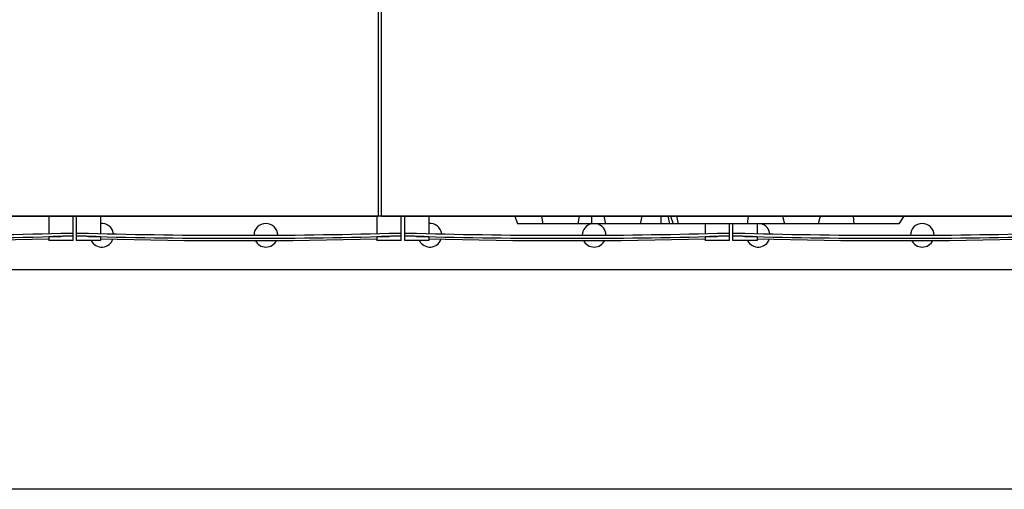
# Model space of a CAD drawing. Header units: millimetres. Extents: x 0 to 841, y 0 to 594.
# Tile 42 of 72: x 624 to 688, y 168 to 199. Entities that reach past the tile are written whole.
import ezdxf
from ezdxf.enums import TextEntityAlignment as Align

# ---------------------------------------------------------------- set-up
doc = ezdxf.new("R2010")
doc.units = ezdxf.units.MM
doc.header["$LTSCALE"] = 46.255
doc.layers.get('0').update_dxf_attribs({"linetype": 'CONTINUOUS'})
for name, color, linetype in [('25097_000000_TLKS_MARKETING_ABL442', 7, 'CONTINUOUS'), ('25097_030000_TLKS_V_ABL451', 7, 'CONTINUOUS'), ('25097_100000_TLKS_V_ABL473', 7, 'CONTINUOUS'), ('25097_111000_21_SIMPLE1_A_ABL474', 7, 'CONTINUOUS'), ('25097_111000_21_SIMPLE1_T1_A_PBL475', 7, 'CONTINUOUS'), ('25097_111200_24_SIMPLE1_T3_X_PBL490', 7, 'CONTINUOUS'), ('25097_111200_24_SIMPLE1_T3_X_PBL491', 7, 'CONTINUOUS'), ('25097_111200_24_SIMPLE1_T3_X_PBL501', 7, 'CONTINUOUS'), ('25097_111200_24_SIMPLE1_T3_X_PBL502', 7, 'CONTINUOUS'), ('25097_111200_24_SIMPLE1_X_ABL476', 7, 'CONTINUOUS'), ('25097_171000_21_SIMPLE1_A_ABL478', 7, 'CONTINUOUS'), ('25097_171000_21_SIMPLE1_T1_A_PBL479', 7, 'CONTINUOUS'), ('25097_171000_21_SIMPLE1_T2_A_PBL504', 7, 'CONTINUOUS'), ('top_7_VBL441', 7, 'CONTINUOUS')]:
    doc.layers.add(name, color=color, linetype=linetype)
doc.styles.get("Standard").update_dxf_attribs({"font": 'txt', "width": 0.6})
doc.dimstyles.new('DIMSTYLE_2', dxfattribs={"dimtxt": 3.5, "dimasz": 3.5, "dimexe": 1.8, "dimexo": 0, "dimgap": 0.875, "dimtad": 1, "dimdec": 0, "dimlfac": 20, "dimdsep": 46, "dimtxsty": 'Standard', "dimblk": '_FILLED', "dimblk1": '_FILLED', "dimblk2": '_FILLED', "dimcen": 0.09, "dimadec": 0, "dimazin": 0, "dimtp": 2, "dimtm": 2, "dimtfac": 1, "dimtdec": 0, "dimtofl": 0, "dimtmove": 0, "dimatfit": 3, "dimldrblk": '_FILLED', "dimfxl": 1, "dimtolj": 1, "dimarcsym": 0})

# ---------------------------------------------------------------- blocks, each defined once
blk = doc.blocks.new('_FILLED')
at = {"color": 0, "linetype": 'ByBlock'}
blk.add_solid([(0, 0), (-1, 0.167), (-1, -0.167)], dxfattribs=at)
blk = doc.blocks.new('*D3')
at = {"color": 2, "linetype": 'Continuous'}
for p, q in [((481.565, 282.675), (444.95, 282.675)), ((446.75, 282.675), (446.75, 225.388)), ((446.75, 168.101), (446.75, 225.388)), ((762.186, 168.101), (444.95, 168.101))]:
    blk.add_line(p, q, dxfattribs=at)
at = {"color": 2, "linetype": 'Continuous', "xscale": 3.5, "yscale": 3.5, "zscale": 3.5}
for p, rotation in [((446.75, 282.675), 90), ((446.75, 168.101), 270)]:
    blk.add_blockref('_FILLED', p, dxfattribs=dict(at, rotation=rotation))
at = {"color": 2, "linetype": 'Continuous', "width": 0.636905}
blk.add_text('2291', height=3.5, rotation=90, dxfattribs=at).set_placement((445.875, 225.388), align=Align.CENTER)
blk = doc.blocks.new('25097_111000_21_SIMPLE1_T1_A_PBL475', base_point=(659.575, 214.063))
at = {"layer": '25097_111000_21_SIMPLE1_T1_A_PBL475', "color": 7, "linetype": 'Continuous'}
for p, q in [((647.45, 186), (647.25, 186)), ((555.175, 182.5), (755.9, 182.5))]:
    blk.add_line(p, q, dxfattribs=at)
for centre, start, end in [((629.125, 184.75), 7.14566, 95.55943), ((639.875, 184.75), 1.22763, 179.51771), ((650.625, 184.75), 7.14566, 95.55943), ((661.375, 184.75), 104.55599, 179.51771), ((661.375, 184.75), 1.22763, 75.44401), ((672.125, 184.75), 7.14566, 75.44401), ((682.875, 184.75), 1.22763, 179.51771), ((629.125, 184.75), 206.89016, 341.53604), ((650.625, 184.75), 206.89016, 341.53604), ((672.125, 184.75), 206.89016, 341.53604), ((639.875, 184.75), 205.48189, 334.51801), ((661.375, 184.75), 205.48189, 334.51801), ((682.875, 184.75), 205.48189, 334.51801)]:
    blk.add_arc(centre, 0.775, start, end, dxfattribs=at)
blk = doc.blocks.new('25097_111000_21_SIMPLE1_A_ABL474', base_point=(659.575, 214.063))
at = {"layer": '25097_111000_21_SIMPLE1_T1_A_PBL475'}
blk.add_blockref('25097_111000_21_SIMPLE1_T1_A_PBL475', (659.575, 214.063), dxfattribs=at)
blk = doc.blocks.new('25097_111200_24_SIMPLE1_T3_X_PBL490', base_point=(681.1, 185.2))
at = {"layer": '25097_111200_24_SIMPLE1_T3_X_PBL490', "color": 7, "linetype": 'Continuous'}
for p, q in [((690.15, 186), (690.15, 184.863)), ((691.75, 184.4), (691.75, 186)), ((670.45, 185.5), (670.45, 184.4)), ((672.05, 185.5), (672.05, 184.863)), ((670.45, 184.681), (670.45, 184.681)), ((671.2, 184.88), (671.25, 184.878)), ((671.25, 184.678), (671.2, 184.679)), ((672.05, 184.639), (672.05, 184.4)), ((690.15, 184.639), (690.15, 184.4)), ((690.95, 184.878), (691, 184.88)), ((691, 184.679), (690.95, 184.678)), ((691.75, 184.681), (691.75, 184.681)), ((672.05, 184.4), (670.45, 184.4)), ((691.75, 184.4), (690.15, 184.4))]:
    blk.add_line(p, q, dxfattribs=at)
blk.add_lwpolyline([(672.05, 184.52), (677.547, 184.417), (684.653, 184.417), (690.15, 184.52)], dxfattribs=at)
for radius, start, end in [(378.214, 268.50765, 271.49235), (378.414, 268.50844, 271.49156)]:
    blk.add_arc((681.1, 562.964), radius, start, end, dxfattribs=at)
for points, knots in [([(670.45, 184.882), (670.45, 184.884), (670.457, 184.884), (670.466, 184.886), (670.485, 184.886), (670.509, 184.887), (670.541, 184.888), (670.595, 184.889), (670.676, 184.889), (670.789, 184.888), (670.917, 184.886), (671.056, 184.883), (671.151, 184.881), (671.2, 184.88)], [0, 0, 0, 0, 0.005255, 0.019758, 0.043633, 0.076691, 0.118629, 0.16905, 0.293333, 0.444777, 0.617559, 0.805035, 1, 1, 1, 1]), ([(671.2, 184.679), (671.151, 184.681), (671.056, 184.683), (670.917, 184.686), (670.789, 184.688), (670.676, 184.689), (670.595, 184.689), (670.541, 184.688), (670.509, 184.687), (670.485, 184.686), (670.466, 184.686), (670.457, 184.684), (670.45, 184.683), (670.45, 184.682)], [0, 0, 0, 0, 0.194964, 0.38244, 0.555223, 0.706666, 0.83095, 0.881371, 0.92331, 0.956368, 0.980242, 0.994746, 1, 1, 1, 1]), ([(671.25, 184.678), (671.198, 184.68), (671.096, 184.682), (670.948, 184.685), (670.812, 184.687), (670.692, 184.688), (670.605, 184.688), (670.548, 184.687), (670.514, 184.687), (670.488, 184.685), (670.467, 184.685), (670.458, 184.683), (670.45, 184.682), (670.45, 184.681)], [0, 0, 0, 0, 0.194623, 0.381798, 0.554357, 0.705687, 0.829993, 0.880481, 0.922526, 0.95573, 0.979789, 0.994513, 1, 1, 1, 1]), ([(672.05, 184.639), (672.05, 184.641), (672.042, 184.642), (672.033, 184.644), (672.013, 184.646), (671.987, 184.648), (671.953, 184.651), (671.896, 184.654), (671.808, 184.659), (671.689, 184.664), (671.552, 184.669), (671.404, 184.674), (671.302, 184.677), (671.25, 184.678)], [0, 0, 0, 0, 0.005353, 0.019958, 0.043924, 0.077058, 0.119053, 0.169511, 0.293806, 0.445188, 0.617855, 0.805188, 1, 1, 1, 1]), ([(690.95, 184.678), (690.898, 184.677), (690.796, 184.674), (690.648, 184.669), (690.511, 184.664), (690.392, 184.659), (690.304, 184.654), (690.247, 184.651), (690.213, 184.648), (690.187, 184.646), (690.167, 184.644), (690.158, 184.642), (690.15, 184.641), (690.15, 184.639)], [0, 0, 0, 0, 0.194812, 0.382145, 0.554812, 0.706194, 0.830489, 0.880947, 0.922942, 0.956076, 0.980042, 0.994647, 1, 1, 1, 1]), ([(691.75, 184.681), (691.75, 184.682), (691.742, 184.683), (691.733, 184.685), (691.712, 184.685), (691.686, 184.687), (691.652, 184.687), (691.595, 184.688), (691.508, 184.688), (691.388, 184.687), (691.252, 184.685), (691.104, 184.682), (691.002, 184.68), (690.95, 184.678)], [0, 0, 0, 0, 0.005487, 0.020211, 0.04427, 0.077474, 0.119519, 0.170007, 0.294313, 0.445643, 0.618202, 0.805377, 1, 1, 1, 1]), ([(691, 184.88), (691.049, 184.881), (691.144, 184.883), (691.283, 184.886), (691.411, 184.888), (691.524, 184.889), (691.605, 184.889), (691.659, 184.888), (691.691, 184.887), (691.715, 184.886), (691.734, 184.886), (691.743, 184.884), (691.75, 184.884), (691.75, 184.882)], [0, 0, 0, 0, 0.194964, 0.38244, 0.555222, 0.706666, 0.83095, 0.881371, 0.923309, 0.956367, 0.980242, 0.994745, 1, 1, 1, 1]), ([(691.746, 184.684), (691.737, 184.685), (691.711, 184.687), (691.63, 184.689), (691.48, 184.688), (691.257, 184.686), (691.09, 184.682), (691, 184.679)], [0, 0, 0, 0, 0.03599, 0.104167, 0.327214, 0.63967, 1, 1, 1, 1]), ([(691.75, 184.682), (691.75, 184.683), (691.748, 184.683), (691.747, 184.684), (691.746, 184.684)], [0, 0, 0, 0, 0.29739, 1, 1, 1, 1])]:
    blk.add_open_spline(points, degree=3, knots=knots, dxfattribs=at)
blk = doc.blocks.new('25097_111200_24_SIMPLE1_T3_X_PBL491', base_point=(659.6, 185.2))
at = {"layer": '25097_111200_24_SIMPLE1_T3_X_PBL491', "color": 7, "linetype": 'Continuous'}
for p, q in [((648.95, 186), (648.95, 184.4)), ((650.55, 186), (650.55, 184.863)), ((668.65, 185.5), (668.65, 184.863)), ((670.25, 184.4), (670.25, 185.5)), ((648.95, 184.681), (648.95, 184.681)), ((649.7, 184.88), (649.75, 184.878)), ((649.75, 184.678), (649.7, 184.679)), ((650.55, 184.639), (650.55, 184.4)), ((668.65, 184.639), (668.65, 184.4)), ((669.45, 184.878), (669.5, 184.88)), ((669.5, 184.679), (669.45, 184.678)), ((670.25, 184.681), (670.25, 184.681)), ((650.55, 184.4), (648.95, 184.4)), ((670.25, 184.4), (668.65, 184.4))]:
    blk.add_line(p, q, dxfattribs=at)
blk.add_lwpolyline([(650.55, 184.52), (656.047, 184.417), (663.153, 184.417), (668.65, 184.52)], dxfattribs=at)
for radius, start, end in [(378.214, 268.50765, 271.49235), (378.414, 268.50844, 271.49156)]:
    blk.add_arc((659.6, 562.964), radius, start, end, dxfattribs=at)
for points, knots in [([(648.95, 184.882), (648.95, 184.884), (648.957, 184.884), (648.966, 184.886), (648.985, 184.886), (649.009, 184.887), (649.041, 184.888), (649.095, 184.889), (649.176, 184.889), (649.289, 184.888), (649.417, 184.886), (649.556, 184.883), (649.651, 184.881), (649.7, 184.88)], [0, 0, 0, 0, 0.005255, 0.019758, 0.043633, 0.076691, 0.118629, 0.16905, 0.293333, 0.444777, 0.617559, 0.805035, 1, 1, 1, 1]), ([(649.7, 184.679), (649.651, 184.681), (649.556, 184.683), (649.417, 184.686), (649.289, 184.688), (649.176, 184.689), (649.095, 184.689), (649.041, 184.688), (649.009, 184.687), (648.985, 184.686), (648.966, 184.686), (648.957, 184.684), (648.95, 184.683), (648.95, 184.682)], [0, 0, 0, 0, 0.194964, 0.38244, 0.555223, 0.706666, 0.83095, 0.881371, 0.92331, 0.956368, 0.980242, 0.994746, 1, 1, 1, 1]), ([(649.75, 184.678), (649.698, 184.68), (649.596, 184.682), (649.448, 184.685), (649.312, 184.687), (649.192, 184.688), (649.105, 184.688), (649.048, 184.687), (649.014, 184.687), (648.988, 184.685), (648.967, 184.685), (648.958, 184.683), (648.95, 184.682), (648.95, 184.681)], [0, 0, 0, 0, 0.194623, 0.381798, 0.554357, 0.705687, 0.829993, 0.880481, 0.922526, 0.95573, 0.979789, 0.994513, 1, 1, 1, 1]), ([(650.55, 184.639), (650.55, 184.641), (650.542, 184.642), (650.533, 184.644), (650.513, 184.646), (650.487, 184.648), (650.453, 184.651), (650.396, 184.654), (650.308, 184.659), (650.189, 184.664), (650.052, 184.669), (649.904, 184.674), (649.802, 184.677), (649.75, 184.678)], [0, 0, 0, 0, 0.005353, 0.019958, 0.043924, 0.077058, 0.119053, 0.169511, 0.293806, 0.445188, 0.617855, 0.805188, 1, 1, 1, 1]), ([(669.45, 184.678), (669.398, 184.677), (669.296, 184.674), (669.148, 184.669), (669.011, 184.664), (668.892, 184.659), (668.804, 184.654), (668.747, 184.651), (668.713, 184.648), (668.687, 184.646), (668.667, 184.644), (668.658, 184.642), (668.65, 184.641), (668.65, 184.639)], [0, 0, 0, 0, 0.194812, 0.382145, 0.554812, 0.706194, 0.830489, 0.880947, 0.922942, 0.956076, 0.980042, 0.994647, 1, 1, 1, 1]), ([(670.25, 184.681), (670.25, 184.682), (670.242, 184.683), (670.233, 184.685), (670.212, 184.685), (670.186, 184.687), (670.152, 184.687), (670.095, 184.688), (670.008, 184.688), (669.888, 184.687), (669.752, 184.685), (669.604, 184.682), (669.502, 184.68), (669.45, 184.678)], [0, 0, 0, 0, 0.005487, 0.020211, 0.04427, 0.077474, 0.119519, 0.170007, 0.294313, 0.445643, 0.618202, 0.805377, 1, 1, 1, 1]), ([(669.5, 184.88), (669.549, 184.881), (669.644, 184.883), (669.783, 184.886), (669.911, 184.888), (670.024, 184.889), (670.105, 184.889), (670.159, 184.888), (670.191, 184.887), (670.215, 184.886), (670.234, 184.886), (670.243, 184.884), (670.25, 184.884), (670.25, 184.882)], [0, 0, 0, 0, 0.194964, 0.38244, 0.555222, 0.706666, 0.83095, 0.881371, 0.923309, 0.956367, 0.980242, 0.994745, 1, 1, 1, 1]), ([(670.246, 184.684), (670.237, 184.685), (670.211, 184.687), (670.13, 184.689), (669.98, 184.688), (669.757, 184.686), (669.59, 184.682), (669.5, 184.679)], [0, 0, 0, 0, 0.03599, 0.104167, 0.327214, 0.63967, 1, 1, 1, 1]), ([(670.25, 184.682), (670.25, 184.683), (670.248, 184.683), (670.247, 184.684), (670.246, 184.684)], [0, 0, 0, 0, 0.29739, 1, 1, 1, 1])]:
    blk.add_open_spline(points, degree=3, knots=knots, dxfattribs=at)
blk = doc.blocks.new('25097_111200_24_SIMPLE1_T3_X_PBL501', base_point=(638.1, 185.2))
at = {"layer": '25097_111200_24_SIMPLE1_T3_X_PBL501', "color": 7, "linetype": 'Continuous'}
for p, q in [((627.45, 186), (627.45, 184.4)), ((629.05, 186), (629.05, 184.863)), ((647.15, 186), (647.15, 184.863)), ((648.75, 184.4), (648.75, 186)), ((627.45, 184.681), (627.45, 184.681)), ((628.2, 184.88), (628.25, 184.878)), ((628.25, 184.678), (628.2, 184.679)), ((629.05, 184.639), (629.05, 184.4)), ((647.15, 184.639), (647.15, 184.4)), ((647.95, 184.878), (648, 184.88)), ((648, 184.679), (647.95, 184.678)), ((648.75, 184.681), (648.75, 184.681)), ((629.05, 184.4), (627.45, 184.4)), ((648.75, 184.4), (647.15, 184.4))]:
    blk.add_line(p, q, dxfattribs=at)
blk.add_lwpolyline([(629.05, 184.52), (634.547, 184.417), (641.653, 184.417), (647.15, 184.52)], dxfattribs=at)
for radius, start, end in [(378.214, 268.50765, 271.49235), (378.414, 268.50844, 271.49156)]:
    blk.add_arc((638.1, 562.964), radius, start, end, dxfattribs=at)
for points, knots in [([(627.45, 184.882), (627.45, 184.884), (627.457, 184.884), (627.466, 184.886), (627.485, 184.886), (627.509, 184.887), (627.541, 184.888), (627.595, 184.889), (627.676, 184.889), (627.789, 184.888), (627.917, 184.886), (628.056, 184.883), (628.151, 184.881), (628.2, 184.88)], [0, 0, 0, 0, 0.005255, 0.019758, 0.043633, 0.076691, 0.118629, 0.16905, 0.293333, 0.444777, 0.617559, 0.805035, 1, 1, 1, 1]), ([(628.2, 184.679), (628.151, 184.681), (628.056, 184.683), (627.917, 184.686), (627.789, 184.688), (627.676, 184.689), (627.595, 184.689), (627.541, 184.688), (627.509, 184.687), (627.485, 184.686), (627.466, 184.686), (627.457, 184.684), (627.45, 184.683), (627.45, 184.682)], [0, 0, 0, 0, 0.194964, 0.38244, 0.555223, 0.706666, 0.83095, 0.881371, 0.92331, 0.956368, 0.980242, 0.994746, 1, 1, 1, 1]), ([(628.25, 184.678), (628.198, 184.68), (628.096, 184.682), (627.948, 184.685), (627.812, 184.687), (627.692, 184.688), (627.605, 184.688), (627.548, 184.687), (627.514, 184.687), (627.488, 184.685), (627.467, 184.685), (627.458, 184.683), (627.45, 184.682), (627.45, 184.681)], [0, 0, 0, 0, 0.194623, 0.381798, 0.554357, 0.705687, 0.829993, 0.880481, 0.922526, 0.95573, 0.979789, 0.994513, 1, 1, 1, 1]), ([(629.05, 184.639), (629.05, 184.641), (629.042, 184.642), (629.033, 184.644), (629.013, 184.646), (628.987, 184.648), (628.953, 184.651), (628.896, 184.654), (628.808, 184.659), (628.689, 184.664), (628.552, 184.669), (628.404, 184.674), (628.302, 184.677), (628.25, 184.678)], [0, 0, 0, 0, 0.005353, 0.019958, 0.043924, 0.077058, 0.119053, 0.169511, 0.293806, 0.445188, 0.617855, 0.805188, 1, 1, 1, 1]), ([(647.95, 184.678), (647.898, 184.677), (647.796, 184.674), (647.648, 184.669), (647.511, 184.664), (647.392, 184.659), (647.304, 184.654), (647.247, 184.651), (647.213, 184.648), (647.187, 184.646), (647.167, 184.644), (647.158, 184.642), (647.15, 184.641), (647.15, 184.639)], [0, 0, 0, 0, 0.194812, 0.382145, 0.554812, 0.706194, 0.830489, 0.880947, 0.922942, 0.956076, 0.980042, 0.994647, 1, 1, 1, 1]), ([(648.75, 184.681), (648.75, 184.682), (648.742, 184.683), (648.733, 184.685), (648.712, 184.685), (648.686, 184.687), (648.652, 184.687), (648.595, 184.688), (648.508, 184.688), (648.388, 184.687), (648.252, 184.685), (648.104, 184.682), (648.002, 184.68), (647.95, 184.678)], [0, 0, 0, 0, 0.005487, 0.020211, 0.04427, 0.077474, 0.119519, 0.170007, 0.294313, 0.445643, 0.618202, 0.805377, 1, 1, 1, 1]), ([(648, 184.88), (648.049, 184.881), (648.144, 184.883), (648.283, 184.886), (648.411, 184.888), (648.524, 184.889), (648.605, 184.889), (648.659, 184.888), (648.691, 184.887), (648.715, 184.886), (648.734, 184.886), (648.743, 184.884), (648.75, 184.884), (648.75, 184.882)], [0, 0, 0, 0, 0.194964, 0.38244, 0.555222, 0.706666, 0.83095, 0.881371, 0.923309, 0.956367, 0.980242, 0.994745, 1, 1, 1, 1]), ([(648.746, 184.684), (648.737, 184.685), (648.711, 184.687), (648.63, 184.689), (648.48, 184.688), (648.257, 184.686), (648.09, 184.682), (648, 184.679)], [0, 0, 0, 0, 0.03599, 0.104167, 0.327214, 0.63967, 1, 1, 1, 1]), ([(648.75, 184.682), (648.75, 184.683), (648.748, 184.683), (648.747, 184.684), (648.746, 184.684)], [0, 0, 0, 0, 0.29739, 1, 1, 1, 1])]:
    blk.add_open_spline(points, degree=3, knots=knots, dxfattribs=at)
blk = doc.blocks.new('25097_111200_24_SIMPLE1_T3_X_PBL502', base_point=(616.6, 185.2))
at = {"layer": '25097_111200_24_SIMPLE1_T3_X_PBL502', "color": 7, "linetype": 'Continuous'}
for p, q in [((605.95, 186), (605.95, 184.4)), ((607.55, 186), (607.55, 184.863)), ((625.65, 186), (625.65, 184.863)), ((627.25, 184.4), (627.25, 186)), ((605.95, 184.681), (605.95, 184.681)), ((606.7, 184.88), (606.75, 184.878)), ((606.75, 184.678), (606.7, 184.679)), ((607.55, 184.639), (607.55, 184.4)), ((625.65, 184.639), (625.65, 184.4)), ((626.45, 184.878), (626.5, 184.88)), ((626.5, 184.679), (626.45, 184.678)), ((627.25, 184.681), (627.25, 184.681)), ((607.55, 184.4), (605.95, 184.4)), ((627.25, 184.4), (625.65, 184.4))]:
    blk.add_line(p, q, dxfattribs=at)
blk.add_lwpolyline([(607.55, 184.52), (613.047, 184.417), (620.153, 184.417), (625.65, 184.52)], dxfattribs=at)
for radius, start, end in [(378.214, 268.50765, 271.49235), (378.414, 268.50844, 271.49156)]:
    blk.add_arc((616.6, 562.964), radius, start, end, dxfattribs=at)
for points, knots in [([(605.95, 184.882), (605.95, 184.884), (605.957, 184.884), (605.966, 184.886), (605.985, 184.886), (606.009, 184.887), (606.041, 184.888), (606.095, 184.889), (606.176, 184.889), (606.289, 184.888), (606.417, 184.886), (606.556, 184.883), (606.651, 184.881), (606.7, 184.88)], [0, 0, 0, 0, 0.005255, 0.019758, 0.043633, 0.076691, 0.118629, 0.16905, 0.293333, 0.444777, 0.617559, 0.805035, 1, 1, 1, 1]), ([(606.7, 184.679), (606.651, 184.681), (606.556, 184.683), (606.417, 184.686), (606.289, 184.688), (606.176, 184.689), (606.095, 184.689), (606.041, 184.688), (606.009, 184.687), (605.985, 184.686), (605.966, 184.686), (605.957, 184.684), (605.95, 184.683), (605.95, 184.682)], [0, 0, 0, 0, 0.194964, 0.38244, 0.555223, 0.706666, 0.83095, 0.881371, 0.92331, 0.956368, 0.980242, 0.994746, 1, 1, 1, 1]), ([(606.75, 184.678), (606.698, 184.68), (606.596, 184.682), (606.448, 184.685), (606.312, 184.687), (606.192, 184.688), (606.105, 184.688), (606.048, 184.687), (606.014, 184.687), (605.988, 184.685), (605.967, 184.685), (605.958, 184.683), (605.95, 184.682), (605.95, 184.681)], [0, 0, 0, 0, 0.194623, 0.381798, 0.554357, 0.705687, 0.829993, 0.880481, 0.922526, 0.95573, 0.979789, 0.994513, 1, 1, 1, 1]), ([(607.55, 184.639), (607.55, 184.641), (607.542, 184.642), (607.533, 184.644), (607.513, 184.646), (607.487, 184.648), (607.453, 184.651), (607.396, 184.654), (607.308, 184.659), (607.189, 184.664), (607.052, 184.669), (606.904, 184.674), (606.802, 184.677), (606.75, 184.678)], [0, 0, 0, 0, 0.005353, 0.019958, 0.043924, 0.077058, 0.119053, 0.169511, 0.293806, 0.445188, 0.617855, 0.805188, 1, 1, 1, 1]), ([(626.45, 184.678), (626.398, 184.677), (626.296, 184.674), (626.148, 184.669), (626.011, 184.664), (625.892, 184.659), (625.804, 184.654), (625.747, 184.651), (625.713, 184.648), (625.687, 184.646), (625.667, 184.644), (625.658, 184.642), (625.65, 184.641), (625.65, 184.639)], [0, 0, 0, 0, 0.194812, 0.382145, 0.554812, 0.706194, 0.830489, 0.880947, 0.922942, 0.956076, 0.980042, 0.994647, 1, 1, 1, 1]), ([(627.25, 184.681), (627.25, 184.682), (627.242, 184.683), (627.233, 184.685), (627.212, 184.685), (627.186, 184.687), (627.152, 184.687), (627.095, 184.688), (627.008, 184.688), (626.888, 184.687), (626.752, 184.685), (626.604, 184.682), (626.502, 184.68), (626.45, 184.678)], [0, 0, 0, 0, 0.005487, 0.020211, 0.04427, 0.077474, 0.119519, 0.170007, 0.294313, 0.445643, 0.618202, 0.805377, 1, 1, 1, 1]), ([(626.5, 184.88), (626.549, 184.881), (626.644, 184.883), (626.783, 184.886), (626.911, 184.888), (627.024, 184.889), (627.105, 184.889), (627.159, 184.888), (627.191, 184.887), (627.215, 184.886), (627.234, 184.886), (627.243, 184.884), (627.25, 184.884), (627.25, 184.882)], [0, 0, 0, 0, 0.194964, 0.38244, 0.555222, 0.706666, 0.83095, 0.881371, 0.923309, 0.956367, 0.980242, 0.994745, 1, 1, 1, 1]), ([(627.246, 184.684), (627.237, 184.685), (627.211, 184.687), (627.13, 184.689), (626.98, 184.688), (626.757, 184.686), (626.59, 184.682), (626.5, 184.679)], [0, 0, 0, 0, 0.03599, 0.104167, 0.327214, 0.63967, 1, 1, 1, 1]), ([(627.25, 184.682), (627.25, 184.683), (627.248, 184.683), (627.247, 184.684), (627.246, 184.684)], [0, 0, 0, 0, 0.29739, 1, 1, 1, 1])]:
    blk.add_open_spline(points, degree=3, knots=knots, dxfattribs=at)
blk = doc.blocks.new('25097_111200_24_SIMPLE1_X_ABL476', base_point=(659.962, 211.125))
at = {"layer": '25097_111200_24_SIMPLE1_T3_X_PBL490'}
blk.add_blockref('25097_111200_24_SIMPLE1_T3_X_PBL490', (681.1, 185.2), dxfattribs=at)
at = {"layer": '25097_111200_24_SIMPLE1_T3_X_PBL491'}
blk.add_blockref('25097_111200_24_SIMPLE1_T3_X_PBL491', (659.6, 185.2), dxfattribs=at)
at = {"layer": '25097_111200_24_SIMPLE1_T3_X_PBL501'}
blk.add_blockref('25097_111200_24_SIMPLE1_T3_X_PBL501', (638.1, 185.2), dxfattribs=at)
at = {"layer": '25097_111200_24_SIMPLE1_T3_X_PBL502'}
blk.add_blockref('25097_111200_24_SIMPLE1_T3_X_PBL502', (616.6, 185.2), dxfattribs=at)
blk = doc.blocks.new('25097_171000_21_SIMPLE1_T1_A_PBL479', base_point=(658.125, 197.512))
at = {"layer": '25097_171000_21_SIMPLE1_T1_A_PBL479', "color": 7, "linetype": 'Continuous'}
for p, q in [((647.25, 186), (647.25, 203.975)), ((647.45, 186), (647.45, 203.975)), ((647.25, 186), (604.45, 186)), ((604.45, 186), (647.25, 186)), ((690.25, 186), (647.45, 186)), ((647.45, 186), (690.25, 186))]:
    blk.add_line(p, q, dxfattribs=at)
blk = doc.blocks.new('25097_171000_21_SIMPLE1_T2_A_PBL504', base_point=(668.924, 185.75))
at = {"layer": '25097_171000_21_SIMPLE1_T2_A_PBL504', "color": 7, "linetype": 'Continuous'}
for p, q in [((656.175, 186), (656.35, 185.5)), ((657.922, 186), (658.025, 185.5)), ((660.405, 186), (660.302, 185.5)), ((661.211, 186), (661.211, 185.5)), ((662.016, 186), (662.119, 185.5)), ((664.5, 186), (664.397, 185.5)), ((665.75, 186), (665.75, 185.5)), ((666.21, 186), (666.313, 185.5)), ((666.393, 186), (666.567, 185.5)), ((666.786, 186), (666.889, 185.5)), ((671.474, 186), (671.396, 185.5)), ((673.716, 186), (673.85, 185.5)), ((676.184, 186), (676.05, 185.5)), ((678.345, 186), (678.4, 185.5)), ((681.673, 186), (681.35, 185.5)), ((681.35, 185.5), (656.35, 185.5))]:
    blk.add_line(p, q, dxfattribs=at)
blk = doc.blocks.new('25097_171000_21_SIMPLE1_A_ABL478', base_point=(658.125, 197.262))
at = {"layer": '25097_171000_21_SIMPLE1_T1_A_PBL479'}
blk.add_blockref('25097_171000_21_SIMPLE1_T1_A_PBL479', (658.125, 197.512), dxfattribs=at)
at = {"layer": '25097_171000_21_SIMPLE1_T2_A_PBL504'}
blk.add_blockref('25097_171000_21_SIMPLE1_T2_A_PBL504', (668.924, 185.75), dxfattribs=at)
blk = doc.blocks.new('25097_100000_TLKS_V_ABL473', base_point=(660.625, 212.688))
at = {"layer": '25097_111000_21_SIMPLE1_A_ABL474'}
blk.add_blockref('25097_111000_21_SIMPLE1_A_ABL474', (659.575, 214.063), dxfattribs=at)
at = {"layer": '25097_111200_24_SIMPLE1_X_ABL476'}
blk.add_blockref('25097_111200_24_SIMPLE1_X_ABL476', (659.962, 211.125), dxfattribs=at)
at = {"layer": '25097_171000_21_SIMPLE1_A_ABL478'}
blk.add_blockref('25097_171000_21_SIMPLE1_A_ABL478', (658.125, 197.262), dxfattribs=at)
blk = doc.blocks.new('25097_030000_TLKS_V_ABL451', base_point=(639.925, 229.3))
at = {"layer": '25097_100000_TLKS_V_ABL473'}
blk.add_blockref('25097_100000_TLKS_V_ABL473', (660.625, 212.688), dxfattribs=at)
blk = doc.blocks.new('25097_000000_TLKS_MARKETING_ABL442', base_point=(637.707, 223.476))
at = {"layer": '25097_030000_TLKS_V_ABL451'}
blk.add_blockref('25097_030000_TLKS_V_ABL451', (639.925, 229.3), dxfattribs=at)
blk = doc.blocks.new('TOP_7_VBL441', base_point=(629.783, 226.295))
at = {"layer": '25097_000000_TLKS_MARKETING_ABL442'}
blk.add_blockref('25097_000000_TLKS_MARKETING_ABL442', (637.707, 223.476), dxfattribs=at)

msp = doc.modelspace()

# ---------------------------------------------------------------- block references
at = {"layer": 'top_7_VBL441'}
msp.add_blockref('TOP_7_VBL441', (629.78335, 226.29454), dxfattribs=at)

# ---------------------------------------------------------------- dimensions: what is measured, and where the dimension line sits
at = {"color": 2, "linetype": 'Continuous'}
dim = msp.add_linear_dim(base=(446.75, 168.10135), p1=(481.5653, 282.675), p2=(762.18566, 168.10135), angle=270, dimstyle='DIMSTYLE_2', dxfattribs=at)
dim.commit()
dim.dimension.update_dxf_attribs({"geometry": '*D3', "text_midpoint": (446.75, 225.05485), "dimtype": 160})

doc.saveas('drawing.dxf')
